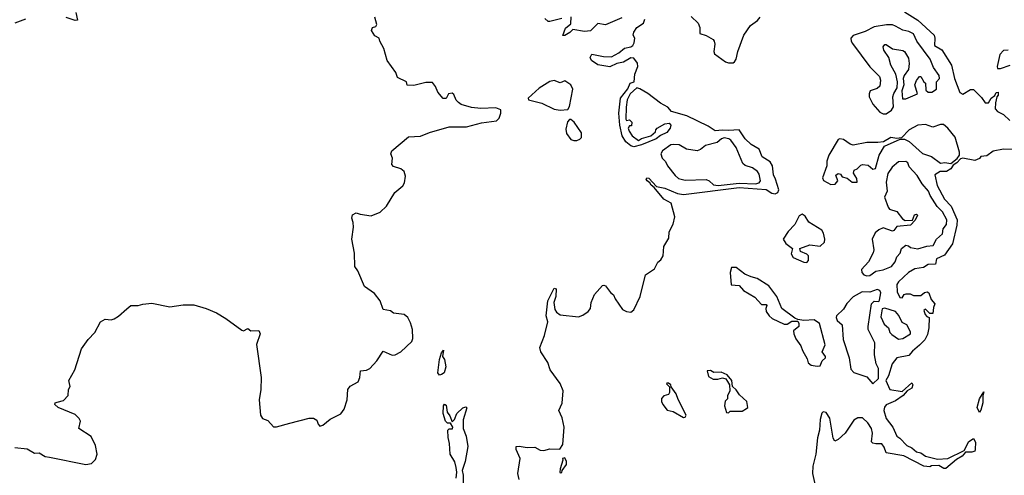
# Model space of a CAD drawing. Extents: x 2604950 to 2749250, y 940531 to 1028284.
# Tile 36 of 220: x 2648336 to 2654890, y 976623 to 979658. Entities that reach past the tile are written whole.
import ezdxf

# ---------------------------------------------------------------- set-up
doc = ezdxf.new("R2010")
doc.units = 0

msp = doc.modelspace()

# ---------------------------------------------------------------- linework, layer by layer
at = {"layer": '0CON05XD'}
for points in [[(2648710, 979705), (2648720, 979655), (2648705, 979652.5), (2648645, 979672.5)], [(2654225, 979709.5), (2654314.2, 979655), (2654423.8, 979555), (2654428.8, 979535), (2654426.7, 979485), (2654475, 979456.2), (2654539.2, 979355), (2654558.6, 979265), (2654595, 979173.8), (2654615, 979162), (2654665, 979192.5), (2654685, 979192.5), (2654739.3, 979139.3), (2654763.6, 979103.6), (2654786.1, 979103.9)], [(2648375, 979661.2), (2648305, 979633.8)], [(2648534.2, 976744.2), (2648775.6, 976695.6), (2648815, 976702.2), (2648841.3, 976728.7), (2648851.3, 976765), (2648841.5, 976821.5), (2648811.3, 976881.3), (2648729.2, 976935), (2648741.4, 976985), (2648732.5, 977002.5), (2648705, 977027.5), (2648592.5, 977075), (2648570, 977095), (2648573.3, 977105), (2648585, 977111.2), (2648628.7, 977121.3), (2648659.2, 977155), (2648661.1, 977195), (2648672.9, 977215), (2648663.8, 977255), (2648702.7, 977325), (2648748.6, 977465), (2648791.4, 977528.6), (2648836.9, 977575), (2648874, 977646), (2648905, 977662.5), (2648945, 977658.6), (2648965, 977664.5), (2648995, 977682.5), (2649048.6, 977731.4), (2649075, 977754), (2649125, 977753.8), (2649156, 977764), (2649215, 977769.1), (2649335.6, 977745.6), (2649425, 977757.8), (2649495, 977758.9), (2649576.7, 977735), (2649646.4, 977706.4), (2649708.3, 977668.3), (2649815, 977589.4), (2649825, 977585.7), (2649855, 977602), (2649875, 977585.6), (2649928, 977588), (2649937.5, 977565), (2649912.2, 977495), (2649942.9, 977275), (2649941.8, 977195), (2649930, 977125), (2649938.6, 977025), (2649952.2, 977002.2), (2649987.9, 976987.9), (2650025, 976946), (2650045, 976945.8), (2650135, 976970.8), (2650263, 977003), (2650293, 977003), (2650315, 976990), (2650323, 976963), (2650335, 976950), (2650355, 976957.5), (2650403.6, 976996.4), (2650475, 977032.5), (2650495, 977063.8), (2650516.9, 977125), (2650520, 977195), (2650535, 977216.7), (2650589.2, 977245), (2650601.1, 977275), (2650605, 977318.8), (2650645, 977324.4), (2650666, 977335), (2650713.4, 977386.6), (2650755, 977450), (2650815, 977424.3), (2650835, 977425.6), (2650872.5, 977445), (2650946.5, 977515), (2650952.2, 977535), (2650950.6, 977595), (2650938.7, 977638.7), (2650920.8, 977675), (2650895, 977694.2), (2650825, 977704.2), (2650805, 977718.8), (2650755, 977727.5), (2650736, 977785), (2650698.8, 977835), (2650631.7, 977881.7), (2650586.2, 977985), (2650566.7, 978015), (2650563.9, 978103.9), (2650546.7, 978195), (2650557.5, 978275), (2650556.4, 978306.4), (2650547.5, 978335), (2650551.7, 978358.3), (2650575, 978372.5), (2650601.7, 978361.7), (2650675, 978352), (2650735, 978376), (2650778.8, 978415), (2650833.9, 978506.1), (2650887.7, 978552.3), (2650898.5, 978571.5), (2650904.4, 978615), (2650895, 978646.7), (2650874.2, 978664.2), (2650825, 978680), (2650813, 978693), (2650817.5, 978735), (2650807.5, 978765), (2650812.5, 978785), (2650925, 978878.6), (2651005, 978883.1), (2651063.4, 978906.6), (2651195, 978943.3), (2651310, 978945), (2651409.2, 978970.8), (2651510, 978985), (2651527, 979003), (2651540, 979035), (2651538.3, 979058.3), (2651505, 979070), (2651405, 979066.7), (2651343.8, 979073.8), (2651275, 979093.3), (2651256.4, 979106.4), (2651242, 979122), (2651225, 979160), (2651215, 979167.5), (2651191.2, 979165), (2651175, 979132.5), (2651155, 979134), (2651119.2, 979175), (2651105, 979212.5), (2651085, 979240), (2651040.7, 979239.3), (2650960.7, 979219.3), (2650915, 979222.5), (2650910, 979245), (2650851.7, 979271.7), (2650840, 979305), (2650782.5, 979385), (2650760, 979465), (2650732.5, 979515), (2650730, 979535), (2650699.2, 979549.2), (2650677.3, 979585), (2650683.8, 979606.2), (2650707, 979613), (2650712.5, 979625), (2650700, 979675)], [(2651661.1, 976595), (2651651.9, 976635), (2651668.1, 976735), (2651640, 976795), (2651640, 976815), (2651661.7, 976818.3), (2651715, 976808), (2651765, 976810.8), (2651801.2, 976791.2), (2651825, 976788.8), (2651865, 976798.8), (2651931.7, 976798.3), (2651950.8, 976829.2), (2651960, 976945), (2651946.3, 977006.3), (2651924.2, 977055), (2651946.4, 977103.6), (2651953.1, 977185), (2651934.6, 977234.6), (2651866.7, 977325), (2651852.2, 977375), (2651805.8, 977445), (2651798.8, 977475), (2651828.9, 977555), (2651852.5, 977645), (2651840, 977685), (2651852, 977785), (2651895, 977870), (2651906.7, 977865), (2651905.8, 977815), (2651892.5, 977775), (2651897.8, 977727.8), (2651909.3, 977709.3), (2651935, 977691.4), (2652055, 977679.2), (2652085, 977690.6), (2652121.2, 977715), (2652136.6, 977733.4), (2652140.6, 977775), (2652163, 977827), (2652215, 977886.7), (2652225, 977890), (2652235.8, 977885.8), (2652270, 977840), (2652290, 977825), (2652299.3, 977799.3), (2652348.3, 977728.3), (2652375, 977713.3), (2652405, 977710), (2652424.2, 977725.8), (2652465.6, 977815), (2652501.1, 977958.9), (2652561.2, 977998.8), (2652585, 978044), (2652605, 978058.8), (2652620, 978085), (2652622.9, 978147.1), (2652656.2, 978203.8), (2652658.5, 978245), (2652685.8, 978295), (2652696.7, 978345), (2652672.9, 978435), (2652625, 978462.9), (2652560, 978540), (2652540, 978555), (2652531.7, 978571.7), (2652513.3, 978585), (2652506.7, 978595), (2652510, 978605), (2652525, 978602.5), (2652576, 978546), (2652630, 978535), (2652715, 978501.2), (2652755, 978494.5), (2653125, 978540), (2653305, 978526.6), (2653342.1, 978502.1), (2653365, 978498.2), (2653382.3, 978507.7), (2653388.9, 978525), (2653366.5, 978596.5), (2653352.9, 978625), (2653347.5, 978685), (2653332, 978712), (2653278, 978745), (2653258.8, 978795), (2653205, 978826), (2653166.2, 978865), (2653125, 978924.3), (2653055, 978919.2), (2653015, 978922.9), (2652965, 978916.5), (2652919.1, 978949.1), (2652777.9, 979017.9), (2652675, 979046.7), (2652650, 979075), (2652601.3, 979101.3), (2652517.2, 979167.2), (2652465, 979198), (2652445, 979203.3), (2652400, 979165), (2652378.8, 979125), (2652372.5, 979075), (2652370, 978995), (2652375, 978987.5), (2652395, 978990), (2652410, 978975), (2652408.3, 978951.7), (2652395, 978950), (2652387.5, 978935), (2652393.3, 978915), (2652414.2, 978884.2), (2652455, 978852.5), (2652475, 978867.5), (2652537.5, 978885), (2652568.3, 978911.7), (2652570, 978925), (2652580, 978935), (2652630, 978965), (2652658.8, 978968.8), (2652670, 978955), (2652667.1, 978935), (2652645, 978907.5), (2652602.7, 978887.3), (2652573.3, 978865), (2652475, 978824), (2652425, 978810), (2652405, 978816.7), (2652372, 978845), (2652347.5, 978885), (2652330.8, 978955), (2652323.3, 979035), (2652336.2, 979135), (2652385, 979197.5), (2652400, 979235), (2652427, 979243), (2652431.2, 979295), (2652451.2, 979345), (2652448, 979368), (2652425, 979402.5), (2652405, 979403.3), (2652355, 979374.2), (2652310, 979365), (2652265, 979343.8), (2652185, 979358), (2652142.5, 979385), (2652133.8, 979405), (2652145, 979427.5), (2652222.3, 979412.3), (2652275, 979411.2), (2652325, 979436.7), (2652361.2, 979468.8), (2652405, 979476.7), (2652416.7, 979485), (2652425.9, 979504.1), (2652430, 979535), (2652420, 979555), (2652423.8, 979575), (2652445, 979605.7), (2652488, 979635), (2652497.7, 979662.3)], [(2651943.9, 979666.1), (2651865, 979646.7), (2651855, 979646.7), (2651832, 979665)], [(2652345, 979669.2), (2652235, 979623.3), (2652185, 979632.5), (2652135, 979582.5), (2652095, 979580), (2652017.5, 979592.5), (2651998.3, 979571.7), (2651965, 979553.3), (2651952.5, 979552.5), (2651969.3, 979600.7), (2652005, 979630), (2652007, 979677)], [(2652805, 979678), (2652852.5, 979635), (2652864, 979605), (2652863.3, 979565), (2652905, 979552), (2652952.5, 979525), (2652960, 979515), (2652963.3, 979495), (2652956, 979445), (2652960.8, 979430.8), (2653035, 979378), (2653055, 979370), (2653085, 979371.2), (2653095, 979377.5), (2653106, 979394), (2653116, 979445), (2653156.2, 979555), (2653201.4, 979618.6), (2653248.3, 979651.7), (2653266.2, 979675)], [(2654085, 979030), (2654105, 979031.2), (2654138.8, 979055), (2654152.3, 979077.7), (2654148.8, 979145), (2654154.1, 979165.9), (2654177, 979203), (2654180, 979245), (2654168.8, 979295), (2654136, 979355), (2654121.2, 979405), (2654088.8, 979455), (2654083.6, 979476.4), (2654095, 979492.5), (2654105, 979492.5), (2654145, 979463.8), (2654215, 979452.5), (2654226.7, 979445), (2654251.7, 979401.7), (2654256.7, 979365), (2654252, 979325), (2654223.3, 979285), (2654217.5, 979265), (2654221.2, 979225), (2654207.5, 979185), (2654211.7, 979131.7), (2654235, 979130), (2654312.5, 979165), (2654295.8, 979225), (2654305, 979252.5), (2654325, 979280), (2654335, 979280), (2654353.8, 979245), (2654366.1, 979236.1), (2654368.8, 979188.8), (2654384, 979174), (2654407.5, 979175), (2654438.8, 979195), (2654440, 979245), (2654458.8, 979265), (2654456.2, 979285), (2654418.8, 979338.8), (2654396.2, 979395), (2654308.8, 979515), (2654285, 979563.3), (2654255, 979579.2), (2654215, 979588), (2654166.7, 979615), (2654145, 979622.5), (2654105.8, 979624.2), (2654025, 979610.6), (2653965, 979579.4), (2653885, 979552.9), (2653869.2, 979535), (2653870, 979515), (2653878.7, 979498.7), (2653994.5, 979344.5), (2654059.1, 979279.1), (2654065.8, 979255), (2654062, 979215), (2654045, 979200), (2653997.5, 979185), (2653990, 979165), (2653990.8, 979145), (2654016, 979095), (2654061.3, 979041.3), (2654085, 979030)], [(2654915, 979454), (2654885, 979453.3), (2654860, 979425), (2654842.5, 979345), (2654845, 979333.8), (2654865, 979332.5), (2654928.8, 979355)], [(2651935, 979055.8), (2651985, 979060), (2651995, 979080), (2652017.8, 979195), (2652004.5, 979224.5), (2651965, 979251.2), (2651935, 979236.2), (2651895, 979253.3), (2651865, 979246.7), (2651795, 979202.5), (2651720, 979135), (2651723, 979123), (2651812.3, 979102.3), (2651895, 979062.9), (2651935, 979055.8)], [(2654786.1, 979103.9), (2654803.3, 979135), (2654827.5, 979152.5), (2654835, 979172.5), (2654850, 979175), (2654850, 979155), (2654840, 979145), (2654832, 979105), (2654830, 979065), (2654845.9, 979045.9), (2654885.5, 979025.5), (2654927.5, 978987.5)], [(2652025, 978852.2), (2652045, 978853.5), (2652065, 978861.9), (2652076, 978874), (2652076.7, 978905), (2652026.2, 978975), (2652005, 978992.5), (2651995, 978992.5), (2651982.7, 978977.3), (2651970.9, 978929.1), (2651975, 978900), (2652005, 978860), (2652025, 978852.2)], [(2653735, 978561.2), (2653765, 978563.3), (2653782.5, 978585), (2653768.3, 978621.7), (2653785, 978632.5), (2653799.3, 978629.3), (2653811.7, 978611.7), (2653845, 978602.5), (2653877.5, 978575), (2653910, 978575), (2653909.5, 978599.5), (2653887.5, 978635), (2653890, 978655), (2653910, 978665), (2653935, 978690), (2653947, 978693), (2653985, 978690), (2654015, 978663.3), (2654033, 978667), (2654056.2, 978755), (2654093.8, 978816.2), (2654197, 978863), (2654225, 978861.2), (2654256.5, 978846.5), (2654345, 978767.5), (2654405, 978747.5), (2654465, 978702.5), (2654495, 978706.7), (2654535, 978700), (2654576.1, 978733.9), (2654592.5, 978755), (2654592, 978775), (2654563.3, 978875), (2654515.4, 978935.4), (2654485, 978960), (2654465, 978959.2), (2654415, 978942.5), (2654365, 978958.9), (2654315.5, 978954.5), (2654256.2, 978925), (2654205, 978870), (2654175, 978866.7), (2654135, 978874), (2654086.2, 978843.8), (2654049.1, 978839.1), (2653975, 978839.4), (2653885, 978822.5), (2653865, 978829.2), (2653819.7, 978859.7), (2653795.8, 978864.2), (2653785, 978859.2), (2653721.4, 978755), (2653709.2, 978715), (2653710, 978685), (2653680.8, 978605), (2653687.7, 978587.7), (2653735, 978561.2)], [(2652985, 978554.6), (2653125, 978569.6), (2653233.3, 978565), (2653259.2, 978570.8), (2653268.5, 978585), (2653258, 978628), (2653247.2, 978647.2), (2653215, 978670.5), (2653165, 978687.8), (2653150, 978700), (2653105, 978806), (2653070, 978855), (2653056.2, 978865), (2653025, 978870.8), (2653007.5, 978865), (2652979.7, 978840.3), (2652901.2, 978818.8), (2652867.3, 978792.7), (2652845, 978783.8), (2652775, 978796.2), (2652725, 978823.3), (2652685, 978827.5), (2652670, 978825), (2652614, 978785), (2652604.2, 978764.2), (2652612, 978735), (2652634.4, 978714.4), (2652648.6, 978685), (2652699.8, 978619.8), (2652721.2, 978601.2), (2652765, 978590), (2652905, 978592.5), (2652925.4, 978585.4), (2652955, 978558.1), (2652985, 978554.6)], [(2654955, 978794.3), (2654885, 978794.5), (2654817, 978783), (2654775, 978750), (2654735, 978747.5), (2654725, 978732.5), (2654695, 978720), (2654615, 978736), (2654598.8, 978731.2), (2654575, 978704.2), (2654550.8, 978689.2), (2654533.3, 978665), (2654505, 978646.2), (2654463.6, 978646.4), (2654427.5, 978625), (2654442.5, 978552.5), (2654492.7, 978462.7), (2654535.6, 978415), (2654575.7, 978325), (2654575, 978290), (2654545.8, 978165), (2654491.4, 978088.6), (2654440, 978065), (2654431.2, 978028.8), (2654382.9, 978027.1), (2654352.5, 978007.5), (2654295, 977998.8), (2654253.3, 977975), (2654185, 977912.5), (2654173.8, 977895), (2654177.5, 977845), (2654195, 977807.5), (2654210, 977805), (2654223.3, 977826.7), (2654237, 977833), (2654263, 977833), (2654285, 977821.2), (2654335, 977820), (2654359.3, 977840.7), (2654376.4, 977846.4), (2654388.3, 977838.3), (2654403.9, 977793.9), (2654427.5, 977765), (2654418.3, 977741.7), (2654415, 977700), (2654395, 977700), (2654365, 977730), (2654355, 977720), (2654362.5, 977695), (2654375, 977680), (2654390, 977675), (2654388, 977605), (2654378.3, 977561.7), (2654360.8, 977525), (2654325, 977490), (2654278.8, 977451.2), (2654255, 977421.2), (2654174.1, 977405.9), (2654143.3, 977365), (2654120, 977285), (2654102.5, 977255), (2654127.5, 977195), (2654209.3, 977180.7), (2654275, 977240), (2654282.5, 977225), (2654275, 977203.3), (2654243.3, 977186.7), (2654217.5, 977155), (2654165, 977120), (2654105, 977093.8), (2654093.2, 977076.8), (2654088.6, 977055), (2654102.8, 977002.8), (2654147.5, 976945), (2654174.1, 976884.1), (2654195, 976871.4), (2654241.8, 976821.8), (2654275, 976805.6), (2654305, 976779.2), (2654335, 976772.5), (2654365, 976751.9), (2654445, 976730), (2654515, 976736), (2654622, 976788), (2654655, 976849.2), (2654685, 976868.8), (2654697.5, 976845), (2654696.7, 976795), (2654693.3, 976785), (2654675, 976777.5), (2654632, 976778), (2654609.1, 976750.9), (2654571.2, 976728.8), (2654501.7, 976668.3), (2654488.3, 976668.3), (2654455, 976688), (2654405, 976686.7), (2654395, 976680), (2654355, 976683.3), (2654222.2, 976752.2), (2654105, 976773.3), (2654091.2, 976811.2), (2654075, 976833.3), (2654035, 976832), (2654015, 976837.5), (2654006.7, 976846.7), (2654013.1, 976905), (2654007.1, 976935), (2653982.4, 976972.4), (2653945.5, 977005.5), (2653914.3, 977005.7), (2653888.9, 976991.1), (2653832, 976905), (2653785, 976861.2), (2653761.2, 976851.2), (2653750.7, 976870.7), (2653730, 977005), (2653705, 977041.2), (2653685, 977045.8), (2653675, 977036.7), (2653663.5, 976995), (2653660, 976925), (2653647.2, 976872.8), (2653636.7, 976765), (2653616.1, 976685), (2653612.5, 976635), (2653630.6, 976555)], [(2653975, 977952), (2653995, 977953.3), (2654035, 977982.5), (2654085, 977992), (2654138.8, 978015), (2654163.8, 978045), (2654175, 978077.5), (2654197, 978103), (2654206.7, 978135), (2654235, 978156.7), (2654252.5, 978152.5), (2654265, 978140), (2654315, 978131.2), (2654375, 978150), (2654417.5, 978155), (2654440, 978195), (2654478.3, 978231.7), (2654482.5, 978265), (2654506.4, 978293.6), (2654506.7, 978325), (2654478.8, 978378.8), (2654444.4, 978414.4), (2654397.3, 978487.3), (2654386, 978515), (2654344.5, 978564.5), (2654310.5, 978620.5), (2654257, 978677), (2654247.5, 978705), (2654235, 978712.5), (2654185, 978711.2), (2654144.2, 978675.8), (2654115.9, 978634.1), (2654103.8, 978575), (2654110, 978515), (2654093.8, 978475), (2654118.3, 978408.3), (2654126.4, 978396.4), (2654175, 978381.2), (2654211.7, 978331.7), (2654230.8, 978320.8), (2654278.3, 978321.7), (2654291.7, 978358.3), (2654305, 978362.5), (2654312.5, 978355), (2654296.7, 978323.3), (2654265, 978290), (2654175, 978280), (2654155.8, 978254.2), (2654145, 978250), (2654085, 978270.8), (2654055, 978259.2), (2654031.1, 978238.9), (2654010, 978195), (2654022.5, 978125), (2654017.5, 978105), (2653985.5, 978044.5), (2653940, 977995), (2653942.5, 977975), (2653955, 977958.8), (2653975, 977952)], [(2653575, 978041.2), (2653586, 978055), (2653586.2, 978085), (2653575.7, 978095.7), (2653533.6, 978113.6), (2653530, 978135), (2653595, 978157.5), (2653665, 978150), (2653693.8, 978175), (2653695.8, 978195), (2653686.4, 978236.4), (2653675.5, 978255.5), (2653590, 978310), (2653565, 978350), (2653545, 978362), (2653525, 978351.2), (2653496.9, 978293.1), (2653452.1, 978247.9), (2653419.2, 978195), (2653435, 978166.2), (2653480, 978135), (2653471.7, 978098.3), (2653485, 978073.8), (2653555, 978042), (2653575, 978041.2)], [(2653645, 977350), (2653665, 977352.5), (2653677.5, 977385), (2653700, 977405), (2653700, 977415), (2653677.5, 977445), (2653697, 977493), (2653661.2, 977635), (2653625, 977658.8), (2653555, 977654), (2653515, 977660), (2653495, 977670), (2653410, 977735), (2653375.8, 977815), (2653322, 977885), (2653245, 977934.2), (2653204.5, 977944.5), (2653163.6, 977963.6), (2653106.3, 978006.3), (2653075, 978007.1), (2653064.4, 977975), (2653071.7, 977891.7), (2653125, 977886.7), (2653155, 977853.8), (2653230, 977810), (2653275, 977760), (2653305, 977760), (2653310, 977755), (2653302.5, 977735), (2653306.2, 977715), (2653325, 977686.2), (2653345, 977668.8), (2653425, 977630), (2653445, 977630), (2653475, 977650), (2653515, 977650), (2653523.3, 977635), (2653523.3, 977615), (2653487.5, 977585), (2653490, 977565), (2653501.7, 977531.7), (2653536.2, 977486.2), (2653546.2, 977455), (2653578.8, 977398.8), (2653585, 977372.5), (2653605, 977357.5), (2653645, 977350)], [(2654015, 977232.5), (2654052.5, 977267.5), (2654053.3, 977335), (2654037.5, 977365), (2654026.2, 977425), (2654028, 977505), (2653984.2, 977594.2), (2653983.8, 977615), (2654005.8, 977765), (2654025, 977783.8), (2654055, 977780), (2654059.3, 977790.7), (2654067.7, 977837.7), (2654062.5, 977855), (2654045, 977861.2), (2653995.8, 977844.2), (2653945, 977844.4), (2653885, 977811.8), (2653842, 977768), (2653820.3, 977729.7), (2653773.3, 977685), (2653770, 977675), (2653776.7, 977655), (2653811.2, 977625), (2653817.3, 977527.3), (2653857.5, 977405), (2653869.3, 977329.3), (2653888.3, 977308.3), (2653975, 977280), (2654015, 977232.5)], [(2654185, 977530), (2654215, 977534), (2654266.2, 977565), (2654265, 977580), (2654242.5, 977625), (2654210.5, 977640.5), (2654188.3, 977688.3), (2654165, 977713.3), (2654095, 977736.7), (2654077, 977733), (2654069.3, 977679.3), (2654089.5, 977629.5), (2654120, 977605), (2654128.8, 977575), (2654141.2, 977561.2), (2654185, 977530)], [(2651130, 977290), (2651120, 977305), (2651130, 977395), (2651145, 977440), (2651157.5, 977457.5), (2651150, 977415), (2651163.9, 977393.9), (2651172.5, 977345), (2651162, 977305), (2651145, 977293.8), (2651130, 977290)], [(2653055, 977040), (2653065, 977050), (2653145, 977050), (2653175, 977067.5), (2653182.5, 977075), (2653176.2, 977115), (2653128.6, 977158.6), (2653105, 977193.3), (2653080, 977215), (2653076.7, 977255), (2653045, 977293.3), (2653005, 977310), (2652957, 977307), (2652935, 977322.5), (2652911.7, 977318.3), (2652921.7, 977281.7), (2652953, 977263), (2652983, 977263), (2653015, 977272.5), (2653036.2, 977266.2), (2653048.8, 977248.8), (2653060, 977225), (2653062.5, 977185), (2653048.3, 977151.7), (2653047.5, 977132.5), (2653033, 977117), (2653027.5, 977085), (2653041.7, 977041.7), (2653055, 977040)], [(2652755, 977007.5), (2652765, 977010), (2652772.5, 977025), (2652718.3, 977128.3), (2652706.7, 977165), (2652671.7, 977211.7), (2652670, 977225), (2652655, 977237.5), (2652643, 977237), (2652641.7, 977231.7), (2652661.7, 977211.7), (2652662.5, 977175), (2652655, 977162.5), (2652625, 977152.5), (2652607.5, 977135), (2652607.5, 977115), (2652616.7, 977095), (2652646.4, 977056.4), (2652685, 977048.8), (2652755, 977007.5)], [(2654725, 977042.5), (2654710, 977075), (2654725, 977132.5), (2654755, 977180), (2654746.4, 977153.6), (2654748, 977105), (2654735, 977057.5), (2654725, 977042.5)], [(2651240.8, 976605), (2651245.9, 976644.1), (2651241.1, 976675), (2651233.1, 976713.1), (2651202.5, 976765), (2651197.5, 976835), (2651187.5, 976875), (2651186.7, 976923.3), (2651195, 976932.5), (2651217.5, 976932.5), (2651220, 976945), (2651205, 976970), (2651185, 976971.2), (2651170.8, 976985), (2651154.3, 977034.3), (2651156.2, 977085), (2651165, 977097.5), (2651175, 977090), (2651182, 977045), (2651199.7, 977019.7), (2651215, 976980), (2651230, 976995), (2651246.7, 977035), (2651285, 977072.5), (2651305, 977080), (2651311.7, 977071.7), (2651288, 976992), (2651288, 976935), (2651308.8, 976885), (2651320, 976815), (2651301.2, 976715), (2651282, 976655), (2651289.2, 976625), (2651290, 976495)], [(2648305, 976808.8), (2648385, 976799.2), (2648435, 976770), (2648465, 976772.5), (2648505, 976749.2), (2648534.2, 976744.2)], [(2651935, 976640), (2651945, 976642.5), (2651947.5, 976655), (2651976, 976695), (2651976.1, 976716.1), (2651965, 976740), (2651950, 976735), (2651952.5, 976725), (2651933.6, 976666.4), (2651932.5, 976645), (2651935, 976640)]]:
    msp.add_lwpolyline(points, dxfattribs=at)

doc.saveas('drawing.dxf')
